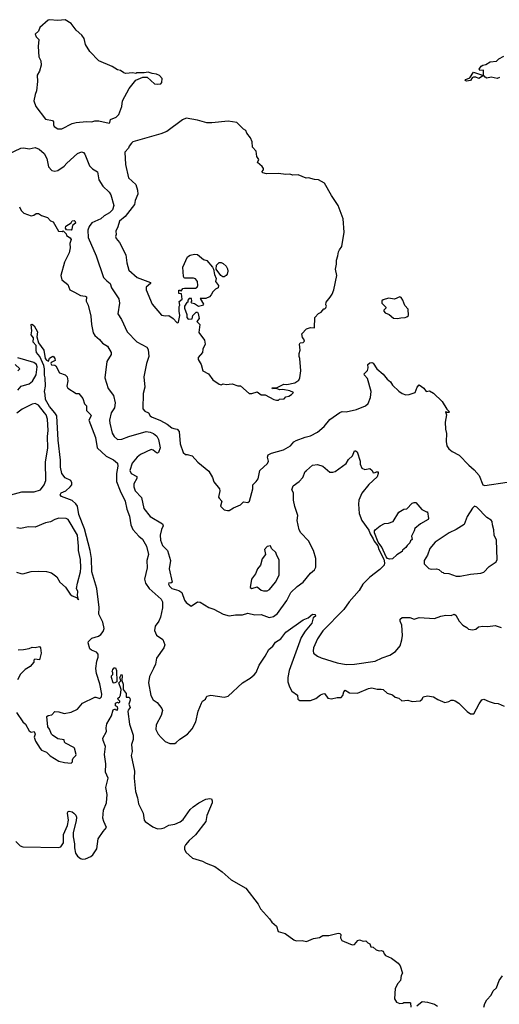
# Model space of a CAD drawing. Extents: x 2086813 to 2278017, y 548126 to 753336.
# Tile 210 of 256: x 2147193 to 2151865, y 647932 to 657527. Entities that reach past the tile are written whole.
import ezdxf

# ---------------------------------------------------------------- set-up
doc = ezdxf.new("R2010")
doc.units = 0

msp = doc.modelspace()

# ---------------------------------------------------------------- linework, layer by layer
at = {"layer": '0CON10XD'}
for points in [[(2147565, 656463.8), (2147605, 656464), (2147704.6, 656515.4), (2147745, 656525.7), (2147845, 656535.8), (2147895, 656531.2), (2147925, 656541.2), (2147965, 656542), (2148065, 656517.5), (2148072.5, 656525), (2148077.5, 656555), (2148133.6, 656576.4), (2148158.3, 656601.7), (2148189.3, 656680.7), (2148195, 656737.5), (2148260, 656855), (2148323.6, 656936.4), (2148393, 656967), (2148435, 656967.5), (2148505, 656902.5), (2148535, 656897.5), (2148567, 656903), (2148577, 656913), (2148580, 656955), (2148555, 656982.5), (2148525, 656996.7), (2148485, 657002.5), (2148445, 657016.7), (2148405, 657007.5), (2148335, 657007.5), (2148325, 657002.5), (2148295, 657007.5), (2148225, 657003.3), (2148208.3, 657008.3), (2148175, 657030), (2148145, 657038), (2148095, 657071.2), (2147965, 657126.7), (2147878, 657218), (2147833.3, 657285), (2147820, 657345), (2147800, 657375), (2147745, 657423.3), (2147695, 657488.8), (2147636.4, 657526.4), (2147565, 657518.8), (2147485, 657526.7), (2147469.3, 657520.7), (2147388.3, 657451.7), (2147376.1, 657413.9), (2147344.2, 657385.8), (2147355, 657360), (2147380, 657335), (2147373.3, 657265), (2147380, 657165), (2147398.8, 657125), (2147403.3, 657085), (2147386.7, 657025), (2147363.8, 656985), (2147367.5, 656925), (2147357.5, 656835), (2147343, 656797), (2147332.5, 656735), (2147351.7, 656681.7), (2147446.1, 656556.1), (2147514.2, 656544.2), (2147522.3, 656532.3), (2147522.3, 656502.3), (2147530, 656485), (2147565, 656463.8)], [(2151867, 656963), (2151845, 656953.3), (2151785, 656967.5), (2151745, 656956.7), (2151727.5, 656965), (2151710, 656985), (2151710, 657035), (2151675, 657030), (2151670, 657045), (2151690, 657075), (2151705, 657084), (2151735, 657090), (2151775, 657116.4), (2151836.4, 657123.6), (2151860.8, 657145), (2151908, 657172)], [(2151545, 656927.5), (2151532.5, 656935), (2151540, 656945), (2151578.3, 656961.7), (2151615, 657016.7), (2151700, 656985), (2151700, 656975), (2151665, 656952.5), (2151637, 656967), (2151613, 656967), (2151600, 656960), (2151585, 656932.5), (2151545, 656927.5)], [(2149695, 653817.5), (2149715, 653820), (2149725, 653830), (2149768.3, 653831.7), (2149785, 653850), (2149815, 653857.5), (2149842.5, 653875), (2149860, 653895), (2149825, 653911.2), (2149755, 653923.8), (2149725, 653920), (2149695, 653932.5), (2149655, 653930), (2149651.7, 653938.3), (2149695, 653940), (2149765, 653974), (2149795, 653972.5), (2149873.2, 653986.8), (2149913.3, 654015), (2149923.3, 654035), (2149931.2, 654105), (2149923.3, 654225), (2149916.7, 654245), (2149917, 654273), (2149926.7, 654305), (2149920, 654365), (2149925, 654377.5), (2149955, 654382.5), (2149966.7, 654395), (2149962.5, 654415), (2149948.3, 654428.3), (2149943, 654467), (2149986, 654514), (2150025, 654526.7), (2150066.4, 654523.6), (2150067.5, 654625), (2150105, 654662.5), (2150130, 654675), (2150155, 654710), (2150165, 654710), (2150175, 654720), (2150182.5, 654735), (2150177, 654747), (2150180, 654775), (2150218.8, 654821.2), (2150236.6, 654853.4), (2150252, 654895), (2150282, 655035), (2150268.8, 655095), (2150278.8, 655145), (2150278.3, 655181.7), (2150293.3, 655225), (2150298.8, 655265), (2150310, 655285), (2150331.2, 655315), (2150352.5, 655455), (2150342.9, 655585), (2150296, 655715), (2150230, 655815), (2150162.5, 655935), (2150105, 655966.7), (2150065, 655970), (2150005, 655986.7), (2149983.6, 655983.6), (2149905, 656013.3), (2149855, 656010), (2149825, 656020), (2149785, 656018), (2149715, 656029.2), (2149596.1, 656026.1), (2149562.5, 656035), (2149552.5, 656045), (2149567.5, 656065), (2149567.5, 656075), (2149555.9, 656095.9), (2149510, 656135), (2149522.5, 656165), (2149503.3, 656195), (2149497.5, 656245), (2149462.5, 656285), (2149457.5, 656335), (2149440, 656375), (2149405, 656420), (2149396.4, 656446.4), (2149375, 656460), (2149310, 656525), (2149225, 656537.5), (2149065, 656521.2), (2149017.7, 656522.3), (2148925, 656548.6), (2148813.6, 656566.4), (2148779.5, 656550.5), (2148625, 656438), (2148567.5, 656415), (2148295, 656335.7), (2148283.3, 656325), (2148260, 656295), (2148252.5, 656275), (2148217.5, 656235), (2148224.3, 656115), (2148252, 655985), (2148325, 655920), (2148342.1, 655865), (2148343.1, 655825), (2148318.1, 655765), (2148312.5, 655725), (2148220.8, 655609.2), (2148165.8, 655564.2), (2148150.8, 655509.2), (2148128.8, 655465), (2148132.5, 655435), (2148128, 655415), (2148134, 655395), (2148166.2, 655355), (2148228, 655235), (2148237, 655157), (2148255.8, 655085.8), (2148336, 655015), (2148466.7, 654965), (2148466.7, 654955), (2148425, 654918.8), (2148425.7, 654895), (2148485, 654753.3), (2148575, 654648.8), (2148615, 654640), (2148645, 654642.5), (2148687.5, 654615), (2148725, 654576.7), (2148735, 654573.3), (2148740.7, 654579.3), (2148753.8, 654645), (2148746.7, 654685), (2148747, 654733), (2148752.5, 654745), (2148748.3, 654781.7), (2148777.5, 654802.5), (2148770, 654855), (2148745, 654860), (2148745, 654890), (2148755, 654890), (2148765, 654880), (2148783.6, 654906.4), (2148798.3, 654911.7), (2148905, 654909.2), (2148920.8, 654919.2), (2148927.5, 654935), (2148924.4, 654975), (2148905, 655001.4), (2148885, 655007.8), (2148801.7, 655008.3), (2148795, 655010), (2148789.2, 655025), (2148781.9, 655115), (2148827.5, 655215), (2148855, 655232.5), (2148895, 655242.5), (2148925, 655240), (2148985, 655190), (2149015, 655180), (2149072.5, 655115), (2149082.5, 655095), (2149090, 655045), (2149107.5, 655005), (2149100, 654975), (2149128.8, 654935), (2149126.2, 654915), (2149099.5, 654900.5), (2149073.3, 654875), (2149060, 654845), (2149043.6, 654826.4), (2149005, 654810), (2148951.7, 654808.3), (2148982.5, 654755), (2148975, 654740), (2148935, 654732.5), (2148896.7, 654756.7), (2148870, 654765), (2148860, 654775), (2148870, 654785), (2148868.3, 654808.3), (2148845, 654810), (2148830, 654795), (2148830, 654775), (2148820.7, 654769.3), (2148800, 654735), (2148800, 654715), (2148820, 654655), (2148820, 654625), (2148835, 654608.8), (2148875, 654610), (2148880, 654645), (2148913, 654677), (2148925, 654677.5), (2148932.5, 654665), (2148940, 654615), (2148920, 654585), (2148947.5, 654555), (2148937, 654477), (2148993.3, 654405), (2148998.8, 654365), (2148977.5, 654315), (2148973.3, 654285), (2148933.3, 654235), (2148931.2, 654215), (2148962.5, 654165), (2148977.5, 654105), (2149032.5, 654075), (2149075, 654017.5), (2149135, 653973.3), (2149155, 653967.5), (2149175, 653977.5), (2149205, 653972.5), (2149263, 653977), (2149318.3, 653958.3), (2149345, 653957.5), (2149430, 653885), (2149455, 653883.3), (2149505, 653900), (2149545, 653872.5), (2149585, 653870), (2149670, 653825), (2149695, 653817.5)], [(2147075, 656213.8), (2147205, 656275.6), (2147235, 656278), (2147285, 656267.5), (2147345, 656282.5), (2147382.5, 656265), (2147431.7, 656221.7), (2147458.6, 656175), (2147475, 656093.3), (2147505, 656058), (2147535, 656049.2), (2147565, 656055.6), (2147625, 656100.6), (2147651.4, 656128.6), (2147755, 656223.5), (2147795, 656238), (2147813.6, 656233.6), (2147827, 656217), (2147871.9, 656101.9), (2147903.2, 656073.2), (2147952, 656045), (2147964.6, 655964.6), (2148004.6, 655904.6), (2148066.2, 655846.2), (2148080.6, 655820.6), (2148111.9, 655715), (2148097.7, 655675), (2148068.5, 655645), (2148016.7, 655615), (2147985, 655586.9), (2147895, 655545.5), (2147868.7, 655511.3), (2147856.9, 655475), (2147860.4, 655405), (2147938.5, 655225), (2148010.9, 655015), (2148042.4, 654982.4), (2148075.5, 654955.5), (2148087.1, 654915), (2148157.8, 654807.8), (2148167.1, 654765), (2148150.9, 654660.9), (2148184.4, 654605), (2148240.8, 654485), (2148335, 654387.1), (2148432, 654335), (2148444.2, 654314.2), (2148450.8, 654245), (2148427.5, 654175), (2148404, 654045), (2148411.4, 653945), (2148395.7, 653885), (2148393.8, 653735), (2148413.2, 653713.2), (2148446.7, 653695), (2148463.3, 653665), (2148476.2, 653655), (2148565, 653621.9), (2148630, 653585), (2148675, 653550), (2148695.6, 653544.4), (2148725.9, 653535.9), (2148747.5, 653515), (2148756.7, 653395), (2148785, 653310), (2148808.3, 653288.3), (2148825, 653290), (2148875, 653277.5), (2148927.5, 653215), (2149035.8, 653125.8), (2149070, 653065), (2149084.3, 653024.3), (2149138.8, 652955), (2149143.3, 652935), (2149130, 652875), (2149135, 652862.5), (2149162.5, 652835), (2149150, 652785), (2149185, 652750), (2149216.4, 652743.6), (2149235, 652743.3), (2149275, 652770), (2149345, 652797.5), (2149375, 652827.5), (2149415, 652823.3), (2149432.5, 652835), (2149463.3, 652955), (2149463.3, 652995), (2149496.2, 653025), (2149515, 653052.5), (2149532, 653135), (2149608.3, 653201.7), (2149616.2, 653225), (2149606.7, 653265), (2149613.3, 653285), (2149645, 653301.4), (2149764.3, 653335), (2149830.6, 653375), (2149865, 653414.4), (2149885, 653425.5), (2149975, 653459.1), (2150025, 653470), (2150095, 653507.1), (2150158.2, 653561.8), (2150215, 653631.4), (2150310.3, 653699.7), (2150335, 653707.5), (2150375, 653705.8), (2150475, 653727.1), (2150562.5, 653765), (2150586.7, 653785), (2150612, 653845), (2150616, 653905), (2150580.9, 654030.9), (2150551.7, 654061.7), (2150550, 654075), (2150580.7, 654109.3), (2150588, 654135), (2150586, 654165), (2150605, 654182.9), (2150625, 654185.7), (2150635, 654180), (2150673.8, 654123.8), (2150735, 654072.2), (2150772.3, 654022.3), (2150806.8, 653996.8), (2150823.8, 653963.8), (2150885, 653906.7), (2150920, 653885), (2150955, 653872.5), (2150986.4, 653873.6), (2151016.7, 653883.3), (2151045, 653892.5), (2151066.7, 653945), (2151085, 653967.5), (2151130, 653935), (2151152.5, 653905), (2151185, 653910), (2151225, 653887.5), (2151307.5, 653805), (2151355, 653730), (2151380, 653705), (2151375, 653700), (2151355, 653700), (2151345, 653710), (2151340, 653705), (2151350, 653675), (2151338, 653605), (2151340, 653535), (2151350.8, 653495), (2151347.3, 653417.3), (2151355.7, 653375), (2151375, 653346.2), (2151405, 653318), (2151474.1, 653284.1), (2151570, 653185), (2151621.2, 653141.2), (2151668.8, 653085), (2151705, 652992.5), (2151725, 652987.5), (2151941.7, 653018.3)], [(2147193, 655703), (2147206.4, 655666.4), (2147235, 655640), (2147305, 655616.2), (2147329.5, 655620.5), (2147355, 655636.7), (2147375, 655637.5), (2147405, 655620), (2147465, 655598.8), (2147495, 655567.5), (2147518.3, 655558.3), (2147572.5, 655465), (2147607.5, 655462.5), (2147618.3, 655468.3), (2147645, 655440), (2147650, 655425), (2147685, 655402.2), (2147696, 655386), (2147682.5, 655345), (2147684.5, 655305), (2147674.5, 655255), (2147630, 655165), (2147593.4, 655033.4), (2147603, 654993), (2147661.2, 654945), (2147682.5, 654895), (2147727.9, 654872.1), (2147785, 654838.1), (2147831.7, 654831.7), (2147842.5, 654825), (2147840, 654785), (2147859.4, 654745), (2147887.3, 654637.3), (2147891.8, 654555), (2147909.5, 654475), (2147925, 654450), (2147971.7, 654411.7), (2148000, 654375), (2148048, 654345), (2148083.9, 654283.9), (2148085, 654262.5), (2148043.1, 654195), (2148021.5, 654035), (2148055, 653932), (2148105.7, 653865), (2148124.6, 653794.6), (2148117.8, 653745), (2148083.5, 653695), (2148069.6, 653625), (2148070, 653595), (2148095, 653496.7), (2148112.5, 653465), (2148145, 653434.2), (2148187.5, 653437.5), (2148255, 653466.4), (2148425, 653512.5), (2148465, 653507.9), (2148495.7, 653495), (2148527.6, 653467.6), (2148544.4, 653435), (2148562, 653355), (2148545, 653310.6), (2148535, 653303.5), (2148525, 653305.6), (2148495, 653330.8), (2148472.7, 653337.3), (2148369.6, 653290.4), (2148337, 653263), (2148287.5, 653205), (2148267.3, 653135), (2148280, 653105), (2148334.3, 653074.3), (2148333.1, 653055), (2148304.6, 653005), (2148303.8, 652975), (2148319.4, 652935), (2148380.9, 652870.9), (2148403.7, 652763.7), (2148464.7, 652684.7), (2148583.3, 652615), (2148590.9, 652595), (2148575, 652558.6), (2148560.7, 652505), (2148566.2, 652455), (2148583.6, 652403.6), (2148633.1, 652353.1), (2148662.5, 652255), (2148650, 652175), (2148678, 652045), (2148665, 652036.7), (2148645, 652037.5), (2148644, 652025), (2148654.2, 652005), (2148675, 651984.4), (2148743.6, 651963.6), (2148772.5, 651945), (2148800, 651870), (2148816.1, 651846.1), (2148865, 651812.5), (2148925, 651853.3), (2148951.7, 651851.7), (2149037.3, 651797.3), (2149085, 651781.4), (2149175, 651734), (2149235, 651716), (2149295, 651726.5), (2149365, 651728), (2149415, 651744.1), (2149485, 651728.2), (2149545, 651728.8), (2149625, 651700), (2149665, 651710), (2149705, 651740.5), (2149795, 651867.1), (2149835.9, 651944.1), (2149895, 652004.6), (2149955.5, 652044.5), (2150025, 652133.9), (2150065, 652165.6), (2150077.4, 652192.6), (2150078.9, 652275), (2150053.9, 652355), (2150007.4, 652447.4), (2149930.8, 652525), (2149916.2, 652555), (2149895.8, 652645), (2149903.8, 652695), (2149873.2, 652783.2), (2149861.9, 652845), (2149859.2, 652915), (2149845.6, 652945), (2149857.1, 652985), (2149915, 653028), (2149950, 653065), (2149974.2, 653125), (2149986.2, 653135), (2150045, 653184.2), (2150095, 653193.3), (2150145.8, 653175.8), (2150215, 653116.7), (2150243.6, 653116.4), (2150265, 653123.3), (2150375, 653203.3), (2150395, 653240), (2150436.2, 653275), (2150453.3, 653325), (2150465, 653326.7), (2150480, 653315), (2150508.8, 653225), (2150510, 653195), (2150527.5, 653155), (2150555, 653143.8), (2150605, 653152.5), (2150627.5, 653135), (2150635, 653110), (2150655, 653112.5), (2150668.3, 653121.7), (2150685, 653120), (2150686.7, 653105), (2150675, 653073.3), (2150593.1, 652996.9), (2150525, 652913.8), (2150498, 652845), (2150494.2, 652805.8), (2150501.2, 652715), (2150526.1, 652646.1), (2150592.9, 652552.9), (2150605.7, 652515), (2150637, 652467), (2150645, 652444.4), (2150680.9, 652400.9), (2150692.4, 652362.4), (2150739.4, 652269.4), (2150747.3, 652235), (2150745, 652212), (2150702.5, 652167.5), (2150603.3, 652095), (2150535, 652026.2), (2150499.3, 651965), (2150401.3, 651855), (2150349.5, 651780.5), (2150145, 651570.8), (2150095, 651493.3), (2150054.4, 651404.4), (2150050.6, 651375), (2150055, 651353.3), (2150094.5, 651324.5), (2150129.1, 651309.1), (2150285, 651258.1), (2150373.7, 651243.7), (2150453.3, 651246.7), (2150655, 651274.4), (2150725, 651309.2), (2150797.5, 651335), (2150855, 651370), (2150898, 651425), (2150916, 651485), (2150921.2, 651525), (2150916.2, 651625), (2150900, 651665), (2150900, 651685), (2150918.3, 651701.7), (2150995, 651700), (2151035, 651683.3), (2151085, 651701.2), (2151235, 651690), (2151295, 651713.3), (2151345, 651723.3), (2151395, 651721.2), (2151425, 651734.3), (2151443.3, 651723.3), (2151475, 651666.7), (2151510, 651625), (2151550, 651605), (2151565, 651587.5), (2151605, 651580), (2151635, 651587.5), (2151661.2, 651608.8), (2151705, 651616.2), (2151753, 651613), (2151823.9, 651623.9), (2151885, 651603.8)], [(2147695, 655474.2), (2147650, 655480), (2147640, 655495), (2147642.5, 655515), (2147693.9, 655546.1), (2147705, 655566.2), (2147725, 655568.8), (2147735, 655560), (2147735.5, 655545), (2147707.7, 655522.3), (2147702.5, 655485), (2147695, 655474.2)], [(2149185, 655021.4), (2149171.5, 655021.5), (2149152.4, 655032.4), (2149106.7, 655096.7), (2149112, 655135), (2149135, 655159.4), (2149155, 655161.5), (2149175, 655151.5), (2149203.5, 655125), (2149217.5, 655097.5), (2149219.6, 655075), (2149212.9, 655047.1), (2149205, 655034.4), (2149185, 655021.4)], [(2150875, 654613.3), (2150905, 654622.5), (2150947, 654623), (2150965, 654630), (2150980, 654645), (2150977, 654707), (2150945, 654740), (2150926.7, 654795), (2150909.3, 654819.3), (2150895, 654827.5), (2150845, 654802.5), (2150785, 654812.5), (2150733, 654797), (2150721.7, 654788.3), (2150720, 654765), (2150760, 654725), (2150760, 654715), (2150740, 654695), (2150740, 654685), (2150755, 654670), (2150793, 654653), (2150835, 654617.5), (2150875, 654613.3)], [(2147569.4, 653429.4), (2147553.5, 653665), (2147537, 653697), (2147485, 653758.1), (2147444.5, 653825), (2147442, 653875), (2147434, 653905), (2147444, 653955), (2147441.9, 654035), (2147434.1, 654064.1), (2147433.9, 654125), (2147427, 654157), (2147388.5, 654245), (2147357.1, 654285), (2147352.4, 654307.6), (2147355, 654352.5), (2147325.7, 654385), (2147328.1, 654425), (2147305.5, 654455.5), (2147310, 654495), (2147304.2, 654555.8), (2147315, 654558.8), (2147335, 654544.2), (2147367.1, 654485), (2147360.4, 654435), (2147376.6, 654376.6), (2147428.8, 654305), (2147442, 654225), (2147455, 654207.5), (2147475, 654200), (2147485, 654227.5), (2147515, 654246.7), (2147525, 654242.5), (2147536.7, 654225), (2147540, 654205), (2147525, 654197.5), (2147500, 654185), (2147497.5, 654175), (2147503.6, 654163.6), (2147535, 654160), (2147545, 654153.3), (2147582.5, 654085), (2147635, 654066.7), (2147656.7, 654045), (2147663, 654007), (2147652.5, 653955), (2147662.5, 653935), (2147743, 653883), (2147770, 653885), (2147807.5, 653835), (2147823.3, 653783.3), (2147843.3, 653765), (2147845, 653717.5), (2147886.2, 653675), (2147888.8, 653665), (2147866.2, 653625), (2147930.8, 653455), (2147948.6, 653355), (2148035, 653272.5), (2148108.6, 653238.6), (2148145, 653204.2), (2148149.5, 653175), (2148135.9, 653105), (2148136.8, 653025), (2148171.2, 652935), (2148220.8, 652835), (2148236.9, 652756.9), (2148261.9, 652688.1), (2148275.4, 652605), (2148295, 652560), (2148354.6, 652494.6), (2148390.8, 652465), (2148430, 652395), (2148446.7, 652315), (2148433, 652257), (2148436.3, 652183.7), (2148410.4, 652075), (2148419.6, 652035), (2148453.3, 651985), (2148570.5, 651880.5), (2148584.4, 651855), (2148585.6, 651795.6), (2148564.6, 651705), (2148547.5, 651665), (2148511.9, 651618.1), (2148505.5, 651575), (2148525, 651530), (2148587.7, 651487.7), (2148608.5, 651435), (2148596.1, 651403.9), (2148525.5, 651305), (2148516.7, 651245), (2148496.9, 651203.1), (2148456.9, 651125), (2148448.9, 651065), (2148469.7, 650939.7), (2148495, 650900), (2148533.9, 650873.9), (2148578, 650815), (2148585.8, 650795), (2148572.5, 650745), (2148523.8, 650655), (2148520.7, 650610.7), (2148543.3, 650565), (2148570.5, 650530.5), (2148611.7, 650491.7), (2148657, 650473), (2148703, 650473), (2148718.3, 650481.7), (2148754.2, 650515.8), (2148826.7, 650565), (2148874.1, 650615.9), (2148908.1, 650685), (2148931.7, 650788.3), (2148963.2, 650866.8), (2148975, 650886.2), (2149003.3, 650905), (2149015.9, 650934.1), (2149055, 650943.1), (2149185, 650925.8), (2149225, 650934.2), (2149365, 651065.7), (2149438.5, 651111.5), (2149478.3, 651141.7), (2149496, 651164), (2149525, 651236), (2149586, 651325), (2149619.2, 651390.8), (2149659.7, 651420.3), (2149685, 651460), (2149737, 651493), (2149785, 651558.6), (2149955, 651678), (2150003.6, 651696.4), (2150045, 651732.5), (2150071.7, 651731.7), (2150073.3, 651715), (2150051.2, 651698.8), (2150039.4, 651645), (2149972.6, 651567.4), (2149934.1, 651505.9), (2149819.1, 651185), (2149804.4, 651115), (2149804.3, 651075), (2149820.8, 651025), (2149845, 650982), (2149898, 650945), (2149903.3, 650905), (2149923, 650893), (2150025, 650893.8), (2150079.5, 650910.5), (2150125, 650946.2), (2150155, 650961.2), (2150167.3, 650957.3), (2150195, 650913.8), (2150230.7, 650909.3), (2150285, 650922), (2150325, 650922.5), (2150340, 650940), (2150352.1, 650977.9), (2150365, 650993.3), (2150407.3, 650967.3), (2150485, 650963.1), (2150590.3, 651009.7), (2150625, 651015.7), (2150675, 651001.2), (2150715, 651004), (2150735, 650998), (2150773.9, 650963.9), (2150826.1, 650946.1), (2150850, 650925), (2150885.9, 650915.9), (2150915, 650890), (2150975, 650896.2), (2151015, 650883.3), (2151095, 650890), (2151112.5, 650905), (2151125, 650927.5), (2151165, 650938.8), (2151225, 650927.5), (2151265, 650900.8), (2151334.2, 650874.2), (2151375, 650881.2), (2151395, 650896), (2151415, 650895.7), (2151435, 650890), (2151472, 650865), (2151553.3, 650785), (2151585, 650763.3), (2151616.4, 650763.6), (2151669.3, 650860.7), (2151695, 650897.5), (2151715, 650906.7), (2151765, 650882.5), (2151815, 650866.7), (2151855, 650862.5), (2151913, 650837)], [(2147175.7, 653915), (2147206.2, 653953.8), (2147285, 653978.4), (2147317.8, 654005), (2147353.3, 654065), (2147364.1, 654144.1), (2147355.4, 654165.4), (2147331.1, 654185), (2147175, 654230.8)], [(2147176.2, 654105), (2147193.8, 654125), (2147150.6, 654165)], [(2147107.5, 652895), (2147215, 652924.4), (2147335, 652926.7), (2147395, 652944.4), (2147433.3, 652995), (2147447.5, 653035), (2147444.6, 653215), (2147466.4, 653355), (2147463.8, 653465), (2147470.5, 653525), (2147465, 653633.8), (2147451.6, 653675), (2147436.2, 653695), (2147375, 653770.3), (2147345, 653785.2), (2147315, 653779.5), (2147217.3, 653732.8), (2147165, 653690.9)], [(2147163.3, 650775), (2147222.5, 650685), (2147251.2, 650661.2), (2147285, 650596.7), (2147305, 650583.3), (2147335, 650590), (2147342.5, 650565), (2147333.3, 650535), (2147346.7, 650495), (2147393.9, 650423.9), (2147407, 650407), (2147455, 650387.5), (2147491.7, 650351.7), (2147575, 650302.5), (2147628.3, 650288.3), (2147695, 650280), (2147707, 650293), (2147707.5, 650315), (2147715, 650330), (2147740, 650355), (2147742.5, 650365), (2147727, 650427), (2147720, 650435), (2147640, 650475), (2147630, 650485), (2147625, 650510), (2147565, 650520), (2147514.2, 650554.2), (2147503.3, 650565), (2147483.6, 650613.6), (2147467.5, 650635), (2147457.5, 650735), (2147470, 650745), (2147505, 650752.5), (2147535, 650783.8), (2147575, 650782), (2147625, 650766.2), (2147695, 650780), (2147755, 650806.7), (2147804.1, 650865.9), (2147926.1, 650923.9), (2147935, 650926.2), (2147975, 650912), (2147991.4, 650928.6), (2147994.4, 650955), (2147974.7, 651055), (2147941.7, 651155), (2147934.1, 651205), (2147944.1, 651275), (2147957.7, 651315), (2147957.1, 651345), (2147942.7, 651362.7), (2147891.9, 651381.9), (2147875.6, 651395), (2147861.8, 651455), (2147865, 651466.7), (2147895, 651501.2), (2147960.2, 651519.8), (2147983.3, 651535), (2148005, 651566.2), (2148016.2, 651595), (2148003.5, 651655), (2147963.3, 651735), (2147967.4, 651797.4), (2147945.9, 651985), (2147897.5, 652145), (2147892.8, 652275), (2147879.5, 652355), (2147826, 652566), (2147770.8, 652705), (2147755.1, 652785.1), (2147740.1, 652810.1), (2147705, 652840), (2147600.5, 652880.5), (2147588.8, 652895), (2147596.7, 652915), (2147643.2, 652936.8), (2147686, 652975), (2147700, 652995), (2147702.5, 653015), (2147690, 653035), (2147635, 653061.5), (2147604.2, 653105), (2147590.3, 653165), (2147591.9, 653235), (2147569.4, 653429.4)], [(2150795, 652268.8), (2150777.5, 652275), (2150762.7, 652292.7), (2150720, 652385), (2150684, 652434), (2150648.8, 652525), (2150648.8, 652545), (2150655, 652556.2), (2150703.8, 652595), (2150746.2, 652616.2), (2150785, 652621.2), (2150832.3, 652637.7), (2150885, 652728.8), (2150935, 652756.2), (2150965, 652760), (2151017.5, 652815), (2151035, 652822.5), (2151051.7, 652821.7), (2151110, 652755), (2151155, 652730), (2151165, 652730), (2151176.2, 652665), (2151173.3, 652655), (2151097.5, 652612.5), (2151041.7, 652568.3), (2151036.7, 652545), (2151010, 652495), (2151015, 652460), (2151001.7, 652448.3), (2150995, 652430), (2150967, 652403), (2150955, 652382.5), (2150921.7, 652358.3), (2150917.5, 652345), (2150867.3, 652312.7), (2150825, 652274.2), (2150795, 652268.8)], [(2151485, 652104), (2151585, 652123.8), (2151685, 652133.3), (2151715, 652143.3), (2151765, 652197.5), (2151835, 652243.3), (2151843.8, 652265), (2151838, 652455), (2151814, 652505), (2151812.5, 652555), (2151798, 652605), (2151796.9, 652635), (2151785, 652650.8), (2151745, 652676.2), (2151645, 652777.5), (2151625, 652787.5), (2151605, 652767.5), (2151550.8, 652685), (2151522.1, 652607.9), (2151445, 652558.8), (2151376.9, 652525), (2151241.2, 652435), (2151190, 652375), (2151165, 652307.5), (2151133.8, 652255), (2151132.5, 652225), (2151179.3, 652179.3), (2151202, 652172), (2151255, 652173.8), (2151275, 652168.8), (2151305, 652142.5), (2151318.3, 652138.3), (2151325, 652132.5), (2151375, 652130), (2151445, 652104.2), (2151485, 652104)], [(2147765, 651872.5), (2147756.4, 651916.4), (2147760, 651955), (2147748, 651985), (2147755.6, 652035), (2147786.7, 652145), (2147789.3, 652185), (2147786.5, 652265), (2147764.6, 652355), (2147767.4, 652397.4), (2147755.7, 652505), (2147664, 652655), (2147645, 652665.6), (2147575, 652668.2), (2147534, 652655), (2147495, 652633.3), (2147445, 652622.9), (2147345, 652581.5), (2147275, 652583.1), (2147205, 652568.1), (2147165, 652574.3)], [(2149569.5, 651959.5), (2149605, 651962), (2149625.9, 651974.1), (2149684.3, 652045.7), (2149720, 652115), (2149722.3, 652262.3), (2149696.7, 652305), (2149688.8, 652335), (2149646.7, 652375), (2149635, 652400), (2149605, 652393.3), (2149576.7, 652365), (2149586.4, 652313.6), (2149556.4, 652273.6), (2149537.7, 652212.3), (2149511.2, 652175), (2149490, 652125), (2149450, 652075), (2149437.5, 651995), (2149455, 651983.8), (2149505, 651998.8), (2149546.1, 651966.1), (2149569.5, 651959.5)], [(2147162.6, 652142.6), (2147205, 652128.9), (2147225, 652127.8), (2147305, 652150.8), (2147375, 652154), (2147455, 652148), (2147502.5, 652135), (2147555, 652096.7), (2147585.9, 652045.9), (2147637.9, 651997.9), (2147685, 651930), (2147705, 651911.2), (2147747.5, 651897.5), (2147765, 651872.5)], [(2147177, 651387), (2147230.7, 651389.3), (2147285, 651400), (2147315, 651413.3), (2147345, 651410), (2147385, 651420), (2147397.5, 651405), (2147402.5, 651355), (2147385, 651290), (2147340, 651295), (2147330, 651285), (2147330, 651265), (2147295, 651222.5), (2147247, 651193), (2147200.7, 651149.3), (2147172.5, 651095)], [(2147155, 649516.7), (2147197.4, 649477.4), (2147225, 649467.5), (2147571.6, 649458.4), (2147595, 649465.3), (2147621.4, 649505), (2147620, 649585), (2147658.4, 649675), (2147670, 649725), (2147660, 649795), (2147663.6, 649806.4), (2147675, 649813.3), (2147705, 649806.7), (2147721.4, 649795), (2147740, 649775), (2147747.8, 649755), (2147745, 649721.2), (2147713.7, 649606.3), (2147714.1, 649565), (2147728.1, 649495), (2147726.1, 649456.1), (2147736.3, 649405), (2147755.3, 649375), (2147785, 649352.2), (2147805, 649344.8), (2147835, 649348.6), (2147885, 649371.5), (2147905, 649388.6), (2147944.8, 649445.2), (2147956.6, 649545), (2148005, 649616.9), (2148040, 649655), (2148011.9, 649711.9), (2148004.5, 649745), (2148008.5, 649825), (2148038.1, 649895), (2148043.9, 649975), (2148030.8, 650045), (2148054.6, 650135), (2148030.2, 650195), (2148033.6, 650273.6), (2148020.9, 650365), (2148030.4, 650445), (2148005, 650503.8), (2148001.9, 650525), (2148038.8, 650591.2), (2148035.8, 650625.8), (2148043.6, 650665), (2148087.7, 650742.3), (2148105, 650802.5), (2148125, 650810), (2148130.7, 650800.7), (2148145, 650797.5), (2148150, 650815), (2148145, 650830), (2148125, 650840), (2148127.5, 650865), (2148145, 650877.5), (2148155, 650870), (2148170, 650875), (2148170, 650885), (2148153, 650903), (2148150, 650915), (2148166.4, 650923.6), (2148176.1, 650943.9), (2148180.7, 651000.7), (2148160, 651065), (2148180, 651085), (2148170, 651115), (2148185, 651150), (2148192.5, 651135), (2148187, 651087), (2148201.7, 651051.7), (2148200, 651000), (2148231.7, 650961.7), (2148230, 650925), (2148255, 650923.8), (2148265.8, 650915), (2148270, 650895), (2148257.5, 650855), (2148268, 650825), (2148250.5, 650799.5), (2148248, 650785), (2148263.1, 650663.1), (2148297.5, 650555), (2148297.7, 650512.3), (2148283.8, 650465), (2148290, 650395), (2148280, 650355), (2148311.4, 650205), (2148308, 650135), (2148320, 650005), (2148340.8, 649945), (2148350, 649885), (2148395.5, 649795.5), (2148405, 649727.5), (2148415, 649713.8), (2148490.5, 649660.5), (2148535, 649642.5), (2148575, 649644.2), (2148599.1, 649650.9), (2148645, 649677.8), (2148705, 649687.1), (2148755, 649708.6), (2148786.7, 649733.3), (2148855, 649828.8), (2148882, 649855), (2148938.6, 649895), (2149005, 649930), (2149045, 649937.5), (2149062.5, 649935), (2149069.4, 649915), (2149067.5, 649895), (2149016.9, 649773.1), (2149005, 649714.4), (2148905, 649582.2), (2148845, 649528.2), (2148809.1, 649485), (2148798.8, 649465), (2148797.5, 649445), (2148812.9, 649412.9), (2148877.3, 649357.3), (2148975, 649328), (2149008.3, 649308.3), (2149095, 649274.2), (2149165, 649222.5), (2149254.5, 649144.5), (2149396.2, 649065), (2149515, 648906), (2149540.6, 648860.6), (2149627.5, 648765), (2149650.6, 648730.6), (2149695, 648694), (2149712.3, 648642.3), (2149780.1, 648620.1), (2149865, 648558.6), (2149885, 648551.4), (2149943.6, 648553.6), (2149986.1, 648543.9), (2150055, 648572.5), (2150115, 648583.3), (2150145, 648601.2), (2150205, 648600.8), (2150295, 648626.2), (2150312.5, 648622.5), (2150321.7, 648611.7), (2150319.3, 648579.3), (2150330, 648555), (2150415, 648516.2), (2150435, 648510.8), (2150455, 648514), (2150487, 648553), (2150505, 648560), (2150538.3, 648548.3), (2150565, 648550), (2150585, 648530), (2150605, 648520), (2150611.7, 648501.7), (2150615, 648492.5), (2150635, 648487.5), (2150665, 648462.5), (2150695, 648452.5), (2150715, 648457.5), (2150735, 648450), (2150743, 648423), (2150757, 648407), (2150815, 648380), (2150881.2, 648331.2), (2150900, 648305), (2150922.5, 648235), (2150908.3, 648211.7), (2150903.3, 648165), (2150876.2, 648135), (2150850, 648085), (2150843.3, 647985), (2150865, 647952.5), (2150895, 647940), (2150927, 647943), (2150935, 647950), (2150995, 647950), (2151000, 647945), (2151003.6, 647903.6)], [(2148115, 651062.5), (2148103.3, 651063.3), (2148087.5, 651115), (2148088.3, 651131.7), (2148100, 651145), (2148100, 651165), (2148090, 651175), (2148098.3, 651181.7), (2148100, 651195), (2148115, 651210), (2148125, 651210), (2148137.5, 651185), (2148140, 651075), (2148115, 651062.5)], [(2151713, 647903), (2151725, 647940), (2151742.5, 647975), (2151785, 648020), (2151807, 648063), (2151838.3, 648091.7), (2151865, 648162.5), (2151895, 648210)], [(2151061.7, 647918.3), (2151115, 647957.5), (2151165, 647953.3), (2151235, 647932.5), (2151263, 647913)]]:
    msp.add_lwpolyline(points, dxfattribs=at)

doc.saveas('drawing.dxf')
